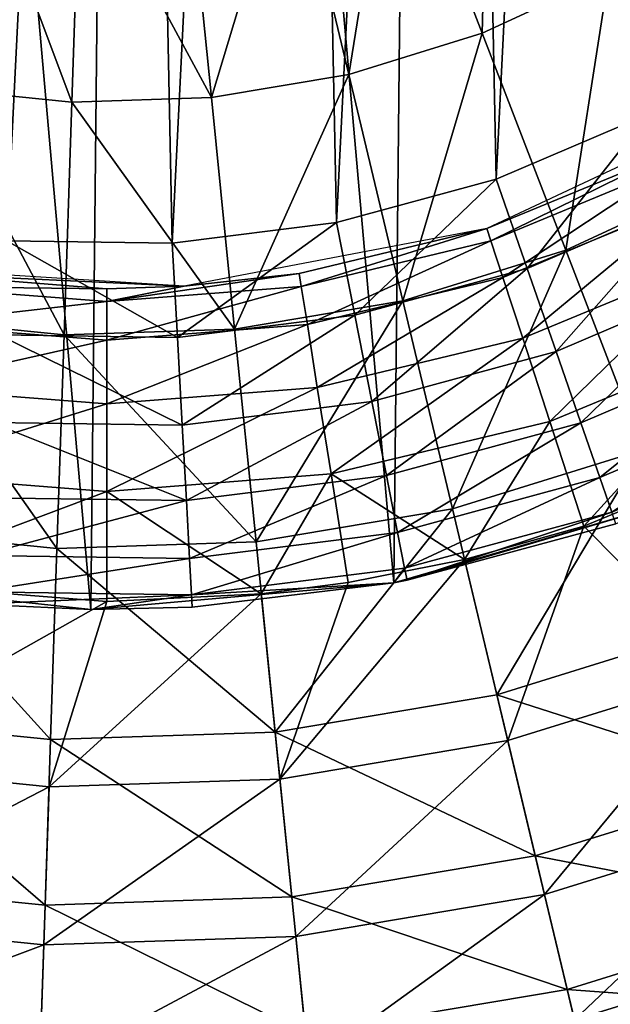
# Model space of a CAD drawing. Header units: millimetres. Extents: x 5 to 159, y 108 to 1015.
# Tile 10 of 250: x 128 to 136, y 118 to 131. Entities that reach past the tile are written whole.
import ezdxf

# ---------------------------------------------------------------- set-up
doc = ezdxf.new("R2010")
doc.units = ezdxf.units.MM
doc.header["$LTSCALE"] = 25.4
doc.layers.get('0').update_dxf_attribs({"true_color": 0xff5454})

# ---------------------------------------------------------------- blocks, each defined once
blk = doc.blocks.new('SPIDER-6792-9745.STL#2')
at = {"color": 0}
mesh = blk.add_polyface(dxfattribs=at)
corners = [(108.117, 148.616, 85.111), (108.031, 140.325, 85.111), (107.666, 144.475, 85.111), (109.199, 136.326, 85.111), (109.367, 152.59, 85.111), (111.125, 132.632, 85.111), (111.369, 156.243, 85.111), (113.734, 129.385, 85.111), (114.045, 159.436, 85.111), (116.926, 126.709, 85.111), (117.292, 162.045, 85.111), (120.58, 124.708, 85.111), (120.986, 163.971, 85.111), (124.553, 123.457, 85.111), (124.984, 165.138, 85.111), (128.695, 123.006, 85.111), (129.134, 165.504, 85.111), (132.844, 123.372, 85.111), (133.275, 165.053, 85.111), (136.843, 124.54, 85.111), (137.249, 163.802, 85.111), (140.537, 126.465, 85.111), (140.902, 161.801, 85.111), (143.784, 129.074, 85.111), (144.095, 159.125, 85.111), (146.46, 132.267, 85.111), (146.704, 155.878, 85.111), (148.462, 135.92, 85.111), (148.63, 152.184, 85.111), (149.712, 139.894, 85.111), (149.798, 148.185, 85.111), (150.163, 144.035, 85.111)]
mesh.append_faces([[corners[k] for k in face] for face in [(0, 1, 2), (29, 30, 31)]], dxfattribs={"vtx0": -1, "color": 0})
mesh.append_faces([[corners[k] for k in face] for face in [(1, 0, 3), (3, 4, 5), (5, 6, 7), (7, 8, 9), (9, 10, 11), (11, 12, 13), (13, 14, 15), (15, 16, 17), (17, 18, 19), (19, 20, 21), (21, 22, 23), (23, 24, 25), (25, 26, 27), (27, 28, 29)]], dxfattribs={"vtx0": -1, "vtx1": -1, "color": 0})
mesh.append_faces([[corners[k] for k in face] for face in [(3, 0, 4), (5, 4, 6), (7, 6, 8), (9, 8, 10), (11, 10, 12), (13, 12, 14), (15, 14, 16), (17, 16, 18), (19, 18, 20), (21, 20, 22), (23, 22, 24), (25, 24, 26), (27, 26, 28), (29, 28, 30)]], dxfattribs={"vtx0": -1, "vtx2": -1, "color": 0})
mesh = blk.add_polyface(dxfattribs=at)
corners = [(112.73, 142.794, 150.111), (112.954, 147.312, 150.111), (112.684, 145.061, 150.111), (113.091, 140.556, 150.111), (113.535, 149.503, 150.111), (113.76, 138.39, 150.111), (114.415, 151.593, 150.111), (114.724, 136.338, 150.111), (115.578, 153.539, 150.111), (115.964, 134.44, 150.111), (116.999, 155.305, 150.111), (117.456, 132.733, 150.111), (118.653, 156.855, 150.111), (119.171, 131.25, 150.111), (120.507, 158.161, 150.111), (121.075, 130.021, 150.111), (122.524, 159.196, 150.111), (123.133, 129.068, 150.111), (124.665, 159.94, 150.111), (125.302, 128.412, 150.111), (126.89, 160.378, 150.111), (127.543, 128.063, 150.111), (129.153, 160.503, 150.111), (129.809, 128.03, 150.111), (131.412, 160.312, 150.111), (132.059, 128.312, 150.111), (133.623, 159.808, 150.111), (134.247, 128.905, 150.111), (135.741, 159.001, 150.111), (136.332, 129.797, 150.111), (137.727, 157.908, 150.111), (138.272, 130.97, 150.111), (139.542, 156.548, 150.111), (140.029, 132.401, 150.111), (141.149, 154.95, 150.111), (141.571, 134.063, 150.111), (142.518, 153.143, 150.111), (142.866, 135.924, 150.111), (143.623, 151.163, 150.111), (143.89, 137.947, 150.111), (144.441, 149.049, 150.111), (144.622, 140.092, 150.111), (144.957, 146.841, 150.111), (145.049, 142.319, 150.111), (145.161, 144.583, 150.111)]
mesh.append_faces([[corners[k] for k in face] for face in [(0, 1, 2), (42, 43, 44)]], dxfattribs={"vtx0": -1, "color": 0})
mesh.append_faces([[corners[k] for k in face] for face in [(1, 3, 4), (4, 5, 6), (6, 7, 8), (8, 9, 10), (10, 11, 12), (12, 13, 14), (14, 15, 16), (16, 17, 18), (18, 19, 20), (20, 21, 22), (22, 23, 24), (24, 25, 26), (26, 27, 28), (28, 29, 30), (30, 31, 32), (32, 33, 34), (34, 35, 36), (36, 37, 38), (38, 39, 40), (40, 41, 42)]], dxfattribs={"vtx0": -1, "vtx1": -1, "color": 0})
mesh.append_faces([[corners[k] for k in face] for face in [(1, 0, 3), (4, 3, 5), (6, 5, 7), (8, 7, 9), (10, 9, 11), (12, 11, 13), (14, 13, 15), (16, 15, 17), (18, 17, 19), (20, 19, 21), (22, 21, 23), (24, 23, 25), (26, 25, 27), (28, 27, 29), (30, 29, 31), (32, 31, 33), (34, 33, 35), (36, 35, 37), (38, 37, 39), (40, 39, 41), (42, 41, 43)]], dxfattribs={"vtx0": -1, "vtx2": -1, "color": 0})
at = {"color": 7, "true_color": 0xffffff}
mesh = blk.add_polyface(dxfattribs=at)
corners = [(134.153, 134.696, 14.243), (134.055, 130.909, 15.681), (132.832, 134.083, 14.243), (135.788, 131.713, 15.681)]
mesh.append_faces([[corners[k] for k in face] for face in [(0, 1, 2), (1, 0, 3)]], dxfattribs={"vtx0": -1, "color": 7})
mesh = blk.add_polyface(dxfattribs=at)
corners = [(132.832, 134.083, 14.243), (132.23, 130.343, 15.681), (131.441, 133.651, 14.243), (134.055, 130.909, 15.681)]
mesh.append_faces([[corners[k] for k in face] for face in [(0, 1, 2), (1, 0, 3)]], dxfattribs={"vtx0": -1, "color": 7})
mesh = blk.add_polyface(dxfattribs=at)
corners = [(131.441, 133.651, 14.243), (130.346, 130.025, 15.681), (130.006, 133.409, 14.243), (132.23, 130.343, 15.681)]
mesh.append_faces([[corners[k] for k in face] for face in [(0, 1, 2), (1, 0, 3)]], dxfattribs={"vtx0": -1, "color": 7})
mesh = blk.add_polyface(dxfattribs=at)
corners = [(127.101, 133.506, 14.243), (128.436, 129.961, 15.681), (126.536, 130.152, 15.681), (128.55, 133.36, 14.243)]
mesh.append_faces([[corners[k] for k in face] for face in [(0, 1, 2), (1, 0, 3)]], dxfattribs={"vtx0": -1, "color": 7})
mesh = blk.add_polyface(dxfattribs=at)
corners = [(128.55, 133.36, 14.243), (130.346, 130.025, 15.681), (128.436, 129.961, 15.681), (130.006, 133.409, 14.243)]
mesh.append_faces([[corners[k] for k in face] for face in [(0, 1, 2), (1, 0, 3)]], dxfattribs={"vtx0": -1, "color": 7})
mesh = blk.add_polyface(dxfattribs=at)
corners = [(137.398, 132.741, 15.681), (137.321, 128.914, 17.538), (135.788, 131.713, 15.681), (139.291, 130.172, 17.538)]
mesh.append_faces([[corners[k] for k in face] for face in [(0, 1, 2), (1, 0, 3)]], dxfattribs={"vtx0": -1, "color": 7})
mesh = blk.add_polyface(dxfattribs=at)
corners = [(135.788, 131.713, 15.681), (135.202, 127.931, 17.538), (134.055, 130.909, 15.681), (137.321, 128.914, 17.538)]
mesh.append_faces([[corners[k] for k in face] for face in [(0, 1, 2), (1, 0, 3)]], dxfattribs={"vtx0": -1, "color": 7})
mesh = blk.add_polyface(dxfattribs=at)
corners = [(134.055, 130.909, 15.681), (132.97, 127.238, 17.538), (132.23, 130.343, 15.681), (135.202, 127.931, 17.538)]
mesh.append_faces([[corners[k] for k in face] for face in [(0, 1, 2), (1, 0, 3)]], dxfattribs={"vtx0": -1, "color": 7})
mesh = blk.add_polyface(dxfattribs=at)
corners = [(132.23, 130.343, 15.681), (130.665, 126.85, 17.538), (130.346, 130.025, 15.681), (132.97, 127.238, 17.538)]
mesh.append_faces([[corners[k] for k in face] for face in [(0, 1, 2), (1, 0, 3)]], dxfattribs={"vtx0": -1, "color": 7})
mesh = blk.add_polyface(dxfattribs=at)
corners = [(126.536, 130.152, 15.681), (128.33, 126.772, 17.538), (126.005, 127.006, 17.538), (128.436, 129.961, 15.681)]
mesh.append_faces([[corners[k] for k in face] for face in [(0, 1, 2), (1, 0, 3)]], dxfattribs={"vtx0": -1, "color": 7})
mesh = blk.add_polyface(dxfattribs=at)
corners = [(128.436, 129.961, 15.681), (130.665, 126.85, 17.538), (128.33, 126.772, 17.538), (130.346, 130.025, 15.681)]
mesh.append_faces([[corners[k] for k in face] for face in [(0, 1, 2), (1, 0, 3)]], dxfattribs={"vtx0": -1, "color": 7})
mesh = blk.add_polyface(dxfattribs=at)
corners = [(134.121, 128.23, 88.545), (136.564, 129.242, 80.419), (137.943, 130.028, 88.545)]
mesh.append_faces([[corners[k] for k in face] for face in [(0, 1, 2)]], dxfattribs={"color": 7})
at = {"color": 0}
mesh = blk.add_polyface(dxfattribs=at)
corners = [(134.672, 127.683, 149.941), (136.332, 129.797, 150.111), (134.247, 128.905, 150.111), (136.922, 128.645, 149.941)]
mesh.append_faces([[corners[k] for k in face] for face in [(0, 1, 2), (1, 0, 3)]], dxfattribs={"vtx0": -1, "color": 0})
at = {"color": 7, "true_color": 0xffffff}
mesh = blk.add_polyface(dxfattribs=at)
corners = [(134.121, 128.23, 88.545), (134.121, 128.23, 80.419), (136.564, 129.242, 80.419)]
mesh.append_faces([[corners[k] for k in face] for face in [(0, 1, 2)]], dxfattribs={"color": 7})
mesh = blk.add_polyface(dxfattribs=at)
corners = [(136.564, 129.242, 80.419), (134.176, 128.061, 77.701), (136.645, 129.083, 77.701), (134.121, 128.23, 80.419)]
mesh.append_faces([[corners[k] for k in face] for face in [(0, 1, 2), (1, 0, 3)]], dxfattribs={"vtx0": -1, "color": 7})
mesh = blk.add_polyface(dxfattribs=at)
corners = [(136.645, 129.083, 77.701), (134.34, 127.557, 75.029), (136.885, 128.611, 75.029), (134.176, 128.061, 77.701)]
mesh.append_faces([[corners[k] for k in face] for face in [(0, 1, 2), (1, 0, 3)]], dxfattribs={"vtx0": -1, "color": 7})
at = {"color": 0}
mesh = blk.add_polyface(dxfattribs=at)
corners = [(132.309, 127.043, 149.941), (134.247, 128.905, 150.111), (132.059, 128.312, 150.111), (134.672, 127.683, 149.941)]
mesh.append_faces([[corners[k] for k in face] for face in [(0, 1, 2), (1, 0, 3)]], dxfattribs={"vtx0": -1, "color": 0})
at = {"color": 7, "true_color": 0xffffff}
mesh = blk.add_polyface(dxfattribs=at)
corners = [(137.321, 128.914, 17.538), (136.255, 125.196, 19.785), (135.202, 127.931, 17.538), (138.729, 126.345, 19.785)]
mesh.append_faces([[corners[k] for k in face] for face in [(0, 1, 2), (1, 0, 3)]], dxfattribs={"vtx0": -1, "color": 7})
at = {"color": 0}
mesh = blk.add_polyface(dxfattribs=at)
corners = [(135.068, 126.543, 149.441), (136.922, 128.645, 149.941), (134.672, 127.683, 149.941), (137.473, 127.572, 149.441)]
mesh.append_faces([[corners[k] for k in face] for face in [(0, 1, 2), (1, 0, 3)]], dxfattribs={"vtx0": -1, "color": 0})
at = {"color": 7, "true_color": 0xffffff}
mesh = blk.add_polyface(dxfattribs=at)
corners = [(136.885, 128.611, 75.029), (134.61, 126.727, 72.448), (137.281, 127.834, 72.448), (134.34, 127.557, 75.029)]
mesh.append_faces([[corners[k] for k in face] for face in [(0, 1, 2), (1, 0, 3)]], dxfattribs={"vtx0": -1, "color": 7})
at = {"color": 0}
mesh = blk.add_polyface(dxfattribs=at)
corners = [(129.881, 126.738, 149.941), (132.059, 128.312, 150.111), (129.809, 128.03, 150.111), (132.309, 127.043, 149.941)]
mesh.append_faces([[corners[k] for k in face] for face in [(0, 1, 2), (1, 0, 3)]], dxfattribs={"vtx0": -1, "color": 0})
at = {"color": 7, "true_color": 0xffffff}
mesh = blk.add_polyface(dxfattribs=at)
corners = [(129.972, 127.438, 88.545), (131.55, 127.613, 80.419), (134.121, 128.23, 88.545)]
mesh.append_faces([[corners[k] for k in face] for face in [(0, 1, 2)]], dxfattribs={"color": 7})
mesh = blk.add_polyface(dxfattribs=at)
corners = [(134.121, 128.23, 88.545), (131.55, 127.613, 80.419), (134.121, 128.23, 80.419)]
mesh.append_faces([[corners[k] for k in face] for face in [(0, 1, 2)]], dxfattribs={"color": 7})
mesh = blk.add_polyface(dxfattribs=at)
corners = [(134.121, 128.23, 80.419), (131.578, 127.437, 77.701), (134.176, 128.061, 77.701), (131.55, 127.613, 80.419)]
mesh.append_faces([[corners[k] for k in face] for face in [(0, 1, 2), (1, 0, 3)]], dxfattribs={"vtx0": -1, "color": 7})
at = {"color": 0}
mesh = blk.add_polyface(dxfattribs=at)
corners = [(129.881, 126.738, 149.941), (127.543, 128.063, 150.111), (127.433, 126.774, 149.941), (129.809, 128.03, 150.111)]
mesh.append_faces([[corners[k] for k in face] for face in [(0, 1, 2), (1, 0, 3)]], dxfattribs={"vtx0": -1, "color": 0})
at = {"color": 7, "true_color": 0xffffff}
mesh = blk.add_polyface(dxfattribs=at)
corners = [(134.176, 128.061, 77.701), (131.661, 126.914, 75.029), (134.34, 127.557, 75.029), (131.578, 127.437, 77.701)]
mesh.append_faces([[corners[k] for k in face] for face in [(0, 1, 2), (1, 0, 3)]], dxfattribs={"vtx0": -1, "color": 7})
mesh = blk.add_polyface(dxfattribs=at)
corners = [(135.202, 127.931, 17.538), (133.649, 124.388, 19.785), (132.97, 127.238, 17.538), (136.255, 125.196, 19.785)]
mesh.append_faces([[corners[k] for k in face] for face in [(0, 1, 2), (1, 0, 3)]], dxfattribs={"vtx0": -1, "color": 7})
mesh = blk.add_polyface(dxfattribs=at)
corners = [(137.281, 127.834, 72.448), (134.981, 125.585, 70.003), (137.827, 126.764, 70.003), (134.61, 126.727, 72.448)]
mesh.append_faces([[corners[k] for k in face] for face in [(0, 1, 2), (1, 0, 3)]], dxfattribs={"vtx0": -1, "color": 7})
mesh = blk.add_polyface(dxfattribs=at)
corners = [(125.757, 127.704, 88.545), (126.278, 127.613, 80.419), (129.972, 127.438, 88.545)]
mesh.append_faces([[corners[k] for k in face] for face in [(0, 1, 2)]], dxfattribs={"color": 7})
mesh = blk.add_polyface(dxfattribs=at)
corners = [(128.914, 127.405, 80.419), (126.251, 127.437, 77.701), (128.914, 127.228, 77.701), (126.278, 127.613, 80.419)]
mesh.append_faces([[corners[k] for k in face] for face in [(0, 1, 2), (1, 0, 3)]], dxfattribs={"vtx0": -1, "color": 7})
mesh = blk.add_polyface(dxfattribs=at)
corners = [(129.972, 127.438, 88.545), (126.278, 127.613, 80.419), (128.914, 127.405, 80.419)]
mesh.append_faces([[corners[k] for k in face] for face in [(0, 1, 2)]], dxfattribs={"color": 7})
mesh = blk.add_polyface(dxfattribs=at)
corners = [(131.55, 127.613, 80.419), (128.914, 127.228, 77.701), (131.578, 127.437, 77.701)]
mesh.append_faces([[corners[k] for k in face] for face in [(0, 1, 2)]], dxfattribs={"color": 7})
mesh = blk.add_polyface(dxfattribs=at)
corners = [(129.972, 127.438, 80.419), (128.914, 127.228, 77.701), (131.55, 127.613, 80.419)]
mesh.append_faces([[corners[k] for k in face] for face in [(0, 1, 2)]], dxfattribs={"color": 7})
mesh = blk.add_polyface(dxfattribs=at)
corners = [(129.972, 127.438, 88.545), (129.972, 127.438, 80.419), (131.55, 127.613, 80.419)]
mesh.append_faces([[corners[k] for k in face] for face in [(0, 1, 2)]], dxfattribs={"color": 7})
mesh = blk.add_polyface(dxfattribs=at)
corners = [(134.34, 127.557, 75.029), (131.797, 126.052, 72.448), (134.61, 126.727, 72.448), (131.661, 126.914, 75.029)]
mesh.append_faces([[corners[k] for k in face] for face in [(0, 1, 2), (1, 0, 3)]], dxfattribs={"vtx0": -1, "color": 7})
at = {"color": 0}
mesh = blk.add_polyface(dxfattribs=at)
corners = [(132.543, 125.859, 149.441), (134.672, 127.683, 149.941), (132.309, 127.043, 149.941), (135.068, 126.543, 149.441)]
mesh.append_faces([[corners[k] for k in face] for face in [(0, 1, 2), (1, 0, 3)]], dxfattribs={"vtx0": -1, "color": 0})
mesh = blk.add_polyface(dxfattribs=at)
corners = [(135.407, 125.565, 148.647), (137.473, 127.572, 149.441), (135.068, 126.543, 149.441), (137.945, 126.651, 148.647)]
mesh.append_faces([[corners[k] for k in face] for face in [(0, 1, 2), (1, 0, 3)]], dxfattribs={"vtx0": -1, "color": 0})
at = {"color": 7, "true_color": 0xffffff}
mesh = blk.add_polyface(dxfattribs=at)
corners = [(128.914, 127.228, 77.701), (126.168, 126.914, 75.029), (128.914, 126.698, 75.029), (126.251, 127.437, 77.701)]
mesh.append_faces([[corners[k] for k in face] for face in [(0, 1, 2), (1, 0, 3)]], dxfattribs={"vtx0": -1, "color": 7})
mesh = blk.add_polyface(dxfattribs=at)
corners = [(129.972, 127.438, 88.545), (128.914, 127.405, 80.419), (129.972, 127.438, 80.419)]
mesh.append_faces([[corners[k] for k in face] for face in [(0, 1, 2)]], dxfattribs={"color": 7})
mesh = blk.add_polyface(dxfattribs=at)
corners = [(128.914, 127.405, 80.419), (128.914, 127.228, 77.701), (129.972, 127.438, 80.419)]
mesh.append_faces([[corners[k] for k in face] for face in [(0, 1, 2)]], dxfattribs={"color": 7})
mesh = blk.add_polyface(dxfattribs=at)
corners = [(131.578, 127.437, 77.701), (128.914, 126.698, 75.029), (131.661, 126.914, 75.029), (128.914, 127.228, 77.701)]
mesh.append_faces([[corners[k] for k in face] for face in [(0, 1, 2), (1, 0, 3)]], dxfattribs={"vtx0": -1, "color": 7})
mesh = blk.add_polyface(dxfattribs=at)
corners = [(132.97, 127.238, 17.538), (130.959, 123.934, 19.785), (130.665, 126.85, 17.538), (133.649, 124.388, 19.785)]
mesh.append_faces([[corners[k] for k in face] for face in [(0, 1, 2), (1, 0, 3)]], dxfattribs={"vtx0": -1, "color": 7})
at = {"color": 0}
mesh = blk.add_polyface(dxfattribs=at)
corners = [(129.947, 125.534, 149.441), (132.309, 127.043, 149.941), (129.881, 126.738, 149.941), (132.543, 125.859, 149.441)]
mesh.append_faces([[corners[k] for k in face] for face in [(0, 1, 2), (1, 0, 3)]], dxfattribs={"vtx0": -1, "color": 0})
at = {"color": 7, "true_color": 0xffffff}
mesh = blk.add_polyface(dxfattribs=at)
corners = [(126.005, 127.006, 17.538), (128.232, 123.843, 19.785), (125.517, 124.116, 19.785), (128.33, 126.772, 17.538)]
mesh.append_faces([[corners[k] for k in face] for face in [(0, 1, 2), (1, 0, 3)]], dxfattribs={"vtx0": -1, "color": 7})
mesh = blk.add_polyface(dxfattribs=at)
corners = [(128.914, 126.698, 75.029), (126.031, 126.052, 72.448), (128.914, 125.825, 72.448), (126.168, 126.914, 75.029)]
mesh.append_faces([[corners[k] for k in face] for face in [(0, 1, 2), (1, 0, 3)]], dxfattribs={"vtx0": -1, "color": 7})
mesh = blk.add_polyface(dxfattribs=at)
corners = [(131.661, 126.914, 75.029), (128.914, 125.825, 72.448), (131.797, 126.052, 72.448), (128.914, 126.698, 75.029)]
mesh.append_faces([[corners[k] for k in face] for face in [(0, 1, 2), (1, 0, 3)]], dxfattribs={"vtx0": -1, "color": 7})
at = {"color": 0}
mesh = blk.add_polyface(dxfattribs=at)
corners = [(129.947, 125.534, 149.441), (127.433, 126.774, 149.941), (127.332, 125.572, 149.441), (129.881, 126.738, 149.941)]
mesh.append_faces([[corners[k] for k in face] for face in [(0, 1, 2), (1, 0, 3)]], dxfattribs={"vtx0": -1, "color": 0})
at = {"color": 7, "true_color": 0xffffff}
mesh = blk.add_polyface(dxfattribs=at)
corners = [(128.33, 126.772, 17.538), (130.959, 123.934, 19.785), (128.232, 123.843, 19.785), (130.665, 126.85, 17.538)]
mesh.append_faces([[corners[k] for k in face] for face in [(0, 1, 2), (1, 0, 3)]], dxfattribs={"vtx0": -1, "color": 7})
mesh = blk.add_polyface(dxfattribs=at)
corners = [(137.827, 126.764, 70.003), (135.447, 124.15, 67.734), (138.512, 125.419, 67.734), (134.981, 125.585, 70.003)]
mesh.append_faces([[corners[k] for k in face] for face in [(0, 1, 2), (1, 0, 3)]], dxfattribs={"vtx0": -1, "color": 7})
mesh = blk.add_polyface(dxfattribs=at)
corners = [(134.61, 126.727, 72.448), (131.985, 124.866, 70.003), (134.981, 125.585, 70.003), (131.797, 126.052, 72.448)]
mesh.append_faces([[corners[k] for k in face] for face in [(0, 1, 2), (1, 0, 3)]], dxfattribs={"vtx0": -1, "color": 7})
at = {"color": 0}
mesh = blk.add_polyface(dxfattribs=at)
corners = [(137.945, 126.651, 148.647), (135.668, 124.815, 147.611), (138.308, 125.944, 147.611), (135.407, 125.565, 148.647)]
mesh.append_faces([[corners[k] for k in face] for face in [(0, 1, 2), (1, 0, 3)]], dxfattribs={"vtx0": -1, "color": 0})
mesh = blk.add_polyface(dxfattribs=at)
corners = [(132.743, 124.843, 148.647), (135.068, 126.543, 149.441), (132.543, 125.859, 149.441), (135.407, 125.565, 148.647)]
mesh.append_faces([[corners[k] for k in face] for face in [(0, 1, 2), (1, 0, 3)]], dxfattribs={"vtx0": -1, "color": 0})
at = {"color": 7, "true_color": 0xffffff}
mesh = blk.add_polyface(dxfattribs=at)
corners = [(128.914, 125.825, 72.448), (125.843, 124.866, 70.003), (128.914, 124.624, 70.003), (126.031, 126.052, 72.448)]
mesh.append_faces([[corners[k] for k in face] for face in [(0, 1, 2), (1, 0, 3)]], dxfattribs={"vtx0": -1, "color": 7})
mesh = blk.add_polyface(dxfattribs=at)
corners = [(131.797, 126.052, 72.448), (128.914, 124.624, 70.003), (131.985, 124.866, 70.003), (128.914, 125.825, 72.448)]
mesh.append_faces([[corners[k] for k in face] for face in [(0, 1, 2), (1, 0, 3)]], dxfattribs={"vtx0": -1, "color": 7})
at = {"color": 0}
mesh = blk.add_polyface(dxfattribs=at)
corners = [(138.308, 125.944, 147.611), (135.832, 124.343, 146.405), (138.536, 125.499, 146.405), (135.668, 124.815, 147.611)]
mesh.append_faces([[corners[k] for k in face] for face in [(0, 1, 2), (1, 0, 3)]], dxfattribs={"vtx0": -1, "color": 0})
mesh = blk.add_polyface(dxfattribs=at)
corners = [(130.004, 124.5, 148.647), (132.543, 125.859, 149.441), (129.947, 125.534, 149.441), (132.743, 124.843, 148.647)]
mesh.append_faces([[corners[k] for k in face] for face in [(0, 1, 2), (1, 0, 3)]], dxfattribs={"vtx0": -1, "color": 0})
mesh = blk.add_polyface(dxfattribs=at)
corners = [(130.004, 124.5, 148.647), (127.332, 125.572, 149.441), (127.244, 124.54, 148.647), (129.947, 125.534, 149.441)]
mesh.append_faces([[corners[k] for k in face] for face in [(0, 1, 2), (1, 0, 3)]], dxfattribs={"vtx0": -1, "color": 0})
at = {"color": 7, "true_color": 0xffffff}
mesh = blk.add_polyface(dxfattribs=at)
corners = [(131.985, 124.866, 70.003), (133.815, 123.691, 67.734), (134.981, 125.585, 70.003)]
mesh.append_faces([[corners[k] for k in face] for face in [(0, 1, 2)]], dxfattribs={"color": 7})
at = {"color": 0}
mesh = blk.add_polyface(dxfattribs=at)
corners = [(135.407, 125.565, 148.647), (132.897, 124.064, 147.611), (135.668, 124.815, 147.611), (132.743, 124.843, 148.647)]
mesh.append_faces([[corners[k] for k in face] for face in [(0, 1, 2), (1, 0, 3)]], dxfattribs={"vtx0": -1, "color": 0})
at = {"color": 7, "true_color": 0xffffff}
mesh = blk.add_polyface(dxfattribs=at)
corners = [(134.981, 125.585, 70.003), (133.815, 123.691, 67.734), (135.447, 124.15, 67.734)]
mesh.append_faces([[corners[k] for k in face] for face in [(0, 1, 2)]], dxfattribs={"color": 7})
mesh = blk.add_polyface(dxfattribs=at)
corners = [(135.447, 124.15, 67.734), (137.429, 122.147, 64.024), (138.512, 125.419, 67.734)]
mesh.append_faces([[corners[k] for k in face] for face in [(0, 1, 2)]], dxfattribs={"color": 7})
mesh = blk.add_polyface(dxfattribs=at)
corners = [(136.255, 125.196, 19.785), (134.257, 121.838, 22.385), (133.649, 124.388, 19.785), (137.197, 122.75, 22.385)]
mesh.append_faces([[corners[k] for k in face] for face in [(0, 1, 2), (1, 0, 3)]], dxfattribs={"vtx0": -1, "color": 7})
mesh = blk.add_polyface(dxfattribs=at)
corners = [(128.914, 124.624, 70.003), (125.607, 123.376, 67.734), (128.914, 123.115, 67.734), (125.843, 124.866, 70.003)]
mesh.append_faces([[corners[k] for k in face] for face in [(0, 1, 2), (1, 0, 3)]], dxfattribs={"vtx0": -1, "color": 7})
mesh = blk.add_polyface(dxfattribs=at)
corners = [(128.914, 124.624, 70.003), (131.03, 123.222, 67.734), (131.985, 124.866, 70.003)]
mesh.append_faces([[corners[k] for k in face] for face in [(0, 1, 2)]], dxfattribs={"color": 7})
mesh = blk.add_polyface(dxfattribs=at)
corners = [(131.985, 124.866, 70.003), (131.03, 123.222, 67.734), (132.221, 123.376, 67.734)]
mesh.append_faces([[corners[k] for k in face] for face in [(0, 1, 2)]], dxfattribs={"color": 7})
mesh = blk.add_polyface(dxfattribs=at)
corners = [(131.985, 124.866, 70.003), (132.221, 123.376, 67.734), (133.815, 123.691, 67.734)]
mesh.append_faces([[corners[k] for k in face] for face in [(0, 1, 2)]], dxfattribs={"color": 7})
at = {"color": 0}
mesh = blk.add_polyface(dxfattribs=at)
corners = [(132.743, 124.843, 148.647), (130.048, 123.706, 147.611), (132.897, 124.064, 147.611), (130.004, 124.5, 148.647)]
mesh.append_faces([[corners[k] for k in face] for face in [(0, 1, 2), (1, 0, 3)]], dxfattribs={"vtx0": -1, "color": 0})
mesh = blk.add_polyface(dxfattribs=at)
corners = [(135.668, 124.815, 147.611), (132.993, 123.574, 146.405), (135.832, 124.343, 146.405), (132.897, 124.064, 147.611)]
mesh.append_faces([[corners[k] for k in face] for face in [(0, 1, 2), (1, 0, 3)]], dxfattribs={"vtx0": -1, "color": 0})
at = {"color": 7, "true_color": 0xffffff}
mesh = blk.add_polyface(dxfattribs=at)
corners = [(128.914, 124.624, 70.003), (128.914, 123.115, 67.734), (131.03, 123.222, 67.734)]
mesh.append_faces([[corners[k] for k in face] for face in [(0, 1, 2)]], dxfattribs={"color": 7})
at = {"color": 0}
mesh = blk.add_polyface(dxfattribs=at)
corners = [(130.004, 124.5, 148.647), (127.177, 123.748, 147.611), (130.048, 123.706, 147.611), (127.244, 124.54, 148.647)]
mesh.append_faces([[corners[k] for k in face] for face in [(0, 1, 2), (1, 0, 3)]], dxfattribs={"vtx0": -1, "color": 0})
mesh = blk.add_polyface(dxfattribs=at)
corners = [(133.026, 123.407, 145.111), (132.844, 123.372, 85.111), (136.843, 124.54, 85.111)]
mesh.append_faces([[corners[k] for k in face] for face in [(0, 1, 2)]], dxfattribs={"color": 0})
mesh = blk.add_polyface(dxfattribs=at)
corners = [(133.026, 123.407, 145.111), (136.843, 124.54, 85.111), (135.888, 124.182, 145.111)]
mesh.append_faces([[corners[k] for k in face] for face in [(0, 1, 2)]], dxfattribs={"color": 0})
at = {"color": 7, "true_color": 0xffffff}
mesh = blk.add_polyface(dxfattribs=at)
corners = [(133.649, 124.388, 19.785), (131.221, 121.326, 22.385), (130.959, 123.934, 19.785), (134.257, 121.838, 22.385)]
mesh.append_faces([[corners[k] for k in face] for face in [(0, 1, 2), (1, 0, 3)]], dxfattribs={"vtx0": -1, "color": 7})
at = {"color": 0}
mesh = blk.add_polyface(dxfattribs=at)
corners = [(135.832, 124.343, 146.405), (133.026, 123.407, 145.111), (135.888, 124.182, 145.111), (132.993, 123.574, 146.405)]
mesh.append_faces([[corners[k] for k in face] for face in [(0, 1, 2), (1, 0, 3)]], dxfattribs={"vtx0": -1, "color": 0})
at = {"color": 7, "true_color": 0xffffff}
mesh = blk.add_polyface(dxfattribs=at)
corners = [(125.517, 124.116, 19.785), (128.144, 121.223, 22.385), (125.081, 121.531, 22.385), (128.232, 123.843, 19.785)]
mesh.append_faces([[corners[k] for k in face] for face in [(0, 1, 2), (1, 0, 3)]], dxfattribs={"vtx0": -1, "color": 7})
at = {"color": 0}
mesh = blk.add_polyface(dxfattribs=at)
corners = [(132.897, 124.064, 147.611), (130.076, 123.207, 146.405), (132.993, 123.574, 146.405), (130.048, 123.706, 147.611)]
mesh.append_faces([[corners[k] for k in face] for face in [(0, 1, 2), (1, 0, 3)]], dxfattribs={"vtx0": -1, "color": 0})
at = {"color": 7, "true_color": 0xffffff}
mesh = blk.add_polyface(dxfattribs=at)
corners = [(133.815, 123.691, 67.734), (134.406, 121.209, 64.024), (135.447, 124.15, 67.734)]
mesh.append_faces([[corners[k] for k in face] for face in [(0, 1, 2)]], dxfattribs={"color": 7})
mesh = blk.add_polyface(dxfattribs=at)
corners = [(135.447, 124.15, 67.734), (134.406, 121.209, 64.024), (137.429, 122.147, 64.024)]
mesh.append_faces([[corners[k] for k in face] for face in [(0, 1, 2)]], dxfattribs={"color": 7})
mesh = blk.add_polyface(dxfattribs=at)
corners = [(128.232, 123.843, 19.785), (131.221, 121.326, 22.385), (128.144, 121.223, 22.385), (130.959, 123.934, 19.785)]
mesh.append_faces([[corners[k] for k in face] for face in [(0, 1, 2), (1, 0, 3)]], dxfattribs={"vtx0": -1, "color": 7})
at = {"color": 0}
mesh = blk.add_polyface(dxfattribs=at)
corners = [(130.048, 123.706, 147.611), (127.135, 123.251, 146.405), (130.076, 123.207, 146.405), (127.177, 123.748, 147.611)]
mesh.append_faces([[corners[k] for k in face] for face in [(0, 1, 2), (1, 0, 3)]], dxfattribs={"vtx0": -1, "color": 0})
at = {"color": 7, "true_color": 0xffffff}
mesh = blk.add_polyface(dxfattribs=at)
corners = [(133.815, 123.691, 67.734), (131.286, 120.683, 64.024), (134.406, 121.209, 64.024)]
mesh.append_faces([[corners[k] for k in face] for face in [(0, 1, 2)]], dxfattribs={"color": 7})
mesh = blk.add_polyface(dxfattribs=at)
corners = [(132.221, 123.376, 67.734), (131.286, 120.683, 64.024), (133.815, 123.691, 67.734)]
mesh.append_faces([[corners[k] for k in face] for face in [(0, 1, 2)]], dxfattribs={"color": 7})
at = {"color": 0}
mesh = blk.add_polyface(dxfattribs=at)
corners = [(130.076, 123.207, 146.405), (132.844, 123.372, 145.111), (132.993, 123.574, 146.405)]
mesh.append_faces([[corners[k] for k in face] for face in [(0, 1, 2)]], dxfattribs={"color": 0})
mesh = blk.add_polyface(dxfattribs=at)
corners = [(132.993, 123.574, 146.405), (132.844, 123.372, 145.111), (133.026, 123.407, 145.111)]
mesh.append_faces([[corners[k] for k in face] for face in [(0, 1, 2)]], dxfattribs={"color": 0})
mesh = blk.add_polyface(dxfattribs=at)
corners = [(127.121, 123.081, 145.111), (124.553, 123.457, 85.111), (128.695, 123.006, 85.111)]
mesh.append_faces([[corners[k] for k in face] for face in [(0, 1, 2)]], dxfattribs={"color": 0})
at = {"color": 7, "true_color": 0xffffff}
mesh = blk.add_polyface(dxfattribs=at)
corners = [(125.607, 123.376, 67.734), (124.974, 120.894, 64.024), (128.914, 123.115, 67.734)]
mesh.append_faces([[corners[k] for k in face] for face in [(0, 1, 2)]], dxfattribs={"color": 7})
at = {"color": 0}
mesh = blk.add_polyface(dxfattribs=at)
corners = [(130.085, 123.037, 145.111), (128.695, 123.006, 85.111), (132.844, 123.372, 85.111)]
mesh.append_faces([[corners[k] for k in face] for face in [(0, 1, 2)]], dxfattribs={"color": 0})
mesh = blk.add_polyface(dxfattribs=at)
corners = [(130.076, 123.207, 146.405), (130.085, 123.037, 145.111), (132.844, 123.372, 145.111)]
mesh.append_faces([[corners[k] for k in face] for face in [(0, 1, 2)]], dxfattribs={"color": 0})
mesh = blk.add_polyface(dxfattribs=at)
corners = [(130.085, 123.037, 145.111), (132.844, 123.372, 85.111), (132.844, 123.372, 145.111)]
mesh.append_faces([[corners[k] for k in face] for face in [(0, 1, 2)]], dxfattribs={"color": 0})
at = {"color": 7, "true_color": 0xffffff}
mesh = blk.add_polyface(dxfattribs=at)
corners = [(131.03, 123.222, 67.734), (131.286, 120.683, 64.024), (132.221, 123.376, 67.734)]
mesh.append_faces([[corners[k] for k in face] for face in [(0, 1, 2)]], dxfattribs={"color": 7})
at = {"color": 0}
mesh = blk.add_polyface(dxfattribs=at)
corners = [(132.844, 123.372, 145.111), (132.844, 123.372, 85.111), (133.026, 123.407, 145.111)]
mesh.append_faces([[corners[k] for k in face] for face in [(0, 1, 2)]], dxfattribs={"color": 0})
mesh = blk.add_polyface(dxfattribs=at)
corners = [(127.135, 123.251, 146.405), (127.121, 123.081, 145.111), (130.076, 123.207, 146.405)]
mesh.append_faces([[corners[k] for k in face] for face in [(0, 1, 2)]], dxfattribs={"color": 0})
at = {"color": 7, "true_color": 0xffffff}
mesh = blk.add_polyface(dxfattribs=at)
corners = [(128.914, 123.115, 67.734), (124.974, 120.894, 64.024), (128.123, 120.577, 64.024)]
mesh.append_faces([[corners[k] for k in face] for face in [(0, 1, 2)]], dxfattribs={"color": 7})
at = {"color": 0}
mesh = blk.add_polyface(dxfattribs=at)
corners = [(130.076, 123.207, 146.405), (127.121, 123.081, 145.111), (128.695, 123.006, 145.111)]
mesh.append_faces([[corners[k] for k in face] for face in [(0, 1, 2)]], dxfattribs={"color": 0})
at = {"color": 7, "true_color": 0xffffff}
mesh = blk.add_polyface(dxfattribs=at)
corners = [(131.03, 123.222, 67.734), (128.123, 120.577, 64.024), (131.286, 120.683, 64.024)]
mesh.append_faces([[corners[k] for k in face] for face in [(0, 1, 2)]], dxfattribs={"color": 7})
mesh = blk.add_polyface(dxfattribs=at)
corners = [(128.914, 123.115, 67.734), (128.123, 120.577, 64.024), (131.03, 123.222, 67.734)]
mesh.append_faces([[corners[k] for k in face] for face in [(0, 1, 2)]], dxfattribs={"color": 7})
at = {"color": 0}
mesh = blk.add_polyface(dxfattribs=at)
corners = [(130.076, 123.207, 146.405), (128.695, 123.006, 145.111), (130.085, 123.037, 145.111)]
mesh.append_faces([[corners[k] for k in face] for face in [(0, 1, 2)]], dxfattribs={"color": 0})
mesh = blk.add_polyface(dxfattribs=at)
corners = [(127.121, 123.081, 145.111), (128.695, 123.006, 85.111), (128.695, 123.006, 145.111)]
mesh.append_faces([[corners[k] for k in face] for face in [(0, 1, 2)]], dxfattribs={"color": 0})
mesh = blk.add_polyface(dxfattribs=at)
corners = [(128.695, 123.006, 145.111), (128.695, 123.006, 85.111), (130.085, 123.037, 145.111)]
mesh.append_faces([[corners[k] for k in face] for face in [(0, 1, 2)]], dxfattribs={"color": 0})
at = {"color": 7, "true_color": 0xffffff}
mesh = blk.add_polyface(dxfattribs=at)
corners = [(138.013, 120.631, 25.297), (134.257, 121.838, 22.385), (137.197, 122.75, 22.385), (134.783, 119.629, 25.297)]
mesh.append_faces([[corners[k] for k in face] for face in [(0, 1, 2), (1, 0, 3)]], dxfattribs={"vtx0": -1, "color": 7})
mesh = blk.add_polyface(dxfattribs=at)
corners = [(137.429, 122.147, 64.024), (134.909, 119.099, 60.078), (138.209, 120.122, 60.078), (134.406, 121.209, 64.024)]
mesh.append_faces([[corners[k] for k in face] for face in [(0, 1, 2), (1, 0, 3)]], dxfattribs={"vtx0": -1, "color": 7})
mesh = blk.add_polyface(dxfattribs=at)
corners = [(134.783, 119.629, 25.297), (131.221, 121.326, 22.385), (134.257, 121.838, 22.385), (131.448, 119.067, 25.297)]
mesh.append_faces([[corners[k] for k in face] for face in [(0, 1, 2), (1, 0, 3)]], dxfattribs={"vtx0": -1, "color": 7})
mesh = blk.add_polyface(dxfattribs=at)
corners = [(128.068, 118.954, 25.297), (125.081, 121.531, 22.385), (128.144, 121.223, 22.385), (124.704, 119.292, 25.297)]
mesh.append_faces([[corners[k] for k in face] for face in [(0, 1, 2), (1, 0, 3)]], dxfattribs={"vtx0": -1, "color": 7})
mesh = blk.add_polyface(dxfattribs=at)
corners = [(131.448, 119.067, 25.297), (128.144, 121.223, 22.385), (131.221, 121.326, 22.385), (128.068, 118.954, 25.297)]
mesh.append_faces([[corners[k] for k in face] for face in [(0, 1, 2), (1, 0, 3)]], dxfattribs={"vtx0": -1, "color": 7})
mesh = blk.add_polyface(dxfattribs=at)
corners = [(134.406, 121.209, 64.024), (131.503, 118.524, 60.078), (134.909, 119.099, 60.078), (131.286, 120.683, 64.024)]
mesh.append_faces([[corners[k] for k in face] for face in [(0, 1, 2), (1, 0, 3)]], dxfattribs={"vtx0": -1, "color": 7})
mesh = blk.add_polyface(dxfattribs=at)
corners = [(128.123, 120.577, 64.024), (124.613, 118.755, 60.078), (128.05, 118.409, 60.078), (124.974, 120.894, 64.024)]
mesh.append_faces([[corners[k] for k in face] for face in [(0, 1, 2), (1, 0, 3)]], dxfattribs={"vtx0": -1, "color": 7})
mesh = blk.add_polyface(dxfattribs=at)
corners = [(131.286, 120.683, 64.024), (128.05, 118.409, 60.078), (131.503, 118.524, 60.078), (128.123, 120.577, 64.024)]
mesh.append_faces([[corners[k] for k in face] for face in [(0, 1, 2), (1, 0, 3)]], dxfattribs={"vtx0": -1, "color": 7})
mesh = blk.add_polyface(dxfattribs=at)
corners = [(138.69, 118.874, 28.473), (134.783, 119.629, 25.297), (138.013, 120.631, 25.297), (135.219, 117.798, 28.473)]
mesh.append_faces([[corners[k] for k in face] for face in [(0, 1, 2), (1, 0, 3)]], dxfattribs={"vtx0": -1, "color": 7})
mesh = blk.add_polyface(dxfattribs=at)
corners = [(138.209, 120.122, 60.078), (135.319, 117.381, 55.936), (138.844, 118.474, 55.936), (134.909, 119.099, 60.078)]
mesh.append_faces([[corners[k] for k in face] for face in [(0, 1, 2), (1, 0, 3)]], dxfattribs={"vtx0": -1, "color": 7})
mesh = blk.add_polyface(dxfattribs=at)
corners = [(135.219, 117.798, 28.473), (131.448, 119.067, 25.297), (134.783, 119.629, 25.297), (131.637, 117.193, 28.473)]
mesh.append_faces([[corners[k] for k in face] for face in [(0, 1, 2), (1, 0, 3)]], dxfattribs={"vtx0": -1, "color": 7})
mesh = blk.add_polyface(dxfattribs=at)
corners = [(128.006, 117.072, 28.473), (124.704, 119.292, 25.297), (128.068, 118.954, 25.297), (124.391, 117.436, 28.473)]
mesh.append_faces([[corners[k] for k in face] for face in [(0, 1, 2), (1, 0, 3)]], dxfattribs={"vtx0": -1, "color": 7})
mesh = blk.add_polyface(dxfattribs=at)
corners = [(131.637, 117.193, 28.473), (128.068, 118.954, 25.297), (131.448, 119.067, 25.297), (128.006, 117.072, 28.473)]
mesh.append_faces([[corners[k] for k in face] for face in [(0, 1, 2), (1, 0, 3)]], dxfattribs={"vtx0": -1, "color": 7})
mesh = blk.add_polyface(dxfattribs=at)
corners = [(134.909, 119.099, 60.078), (131.68, 116.767, 55.936), (135.319, 117.381, 55.936), (131.503, 118.524, 60.078)]
mesh.append_faces([[corners[k] for k in face] for face in [(0, 1, 2), (1, 0, 3)]], dxfattribs={"vtx0": -1, "color": 7})
mesh = blk.add_polyface(dxfattribs=at)
corners = [(139.216, 117.507, 31.862), (135.219, 117.798, 28.473), (138.69, 118.874, 28.473), (135.559, 116.373, 31.862)]
mesh.append_faces([[corners[k] for k in face] for face in [(0, 1, 2), (1, 0, 3)]], dxfattribs={"vtx0": -1, "color": 7})
mesh = blk.add_polyface(dxfattribs=at)
corners = [(128.05, 118.409, 60.078), (124.319, 117.013, 55.936), (127.991, 116.644, 55.936), (124.613, 118.755, 60.078)]
mesh.append_faces([[corners[k] for k in face] for face in [(0, 1, 2), (1, 0, 3)]], dxfattribs={"vtx0": -1, "color": 7})
mesh = blk.add_polyface(dxfattribs=at)
corners = [(131.503, 118.524, 60.078), (127.991, 116.644, 55.936), (131.68, 116.767, 55.936), (128.05, 118.409, 60.078)]
mesh.append_faces([[corners[k] for k in face] for face in [(0, 1, 2), (1, 0, 3)]], dxfattribs={"vtx0": -1, "color": 7})
mesh = blk.add_polyface(dxfattribs=at)
corners = [(138.844, 118.474, 55.936), (135.631, 116.073, 51.638), (139.327, 117.219, 51.638), (135.319, 117.381, 55.936)]
mesh.append_faces([[corners[k] for k in face] for face in [(0, 1, 2), (1, 0, 3)]], dxfattribs={"vtx0": -1, "color": 7})
mesh = blk.add_polyface(dxfattribs=at)
corners = [(135.559, 116.373, 31.862), (131.637, 117.193, 28.473), (135.219, 117.798, 28.473), (131.783, 115.736, 31.862)]
mesh.append_faces([[corners[k] for k in face] for face in [(0, 1, 2), (1, 0, 3)]], dxfattribs={"vtx0": -1, "color": 7})

msp = doc.modelspace()

# ---------------------------------------------------------------- block references
at = {"color": 250, "true_color": 0x262626}
msp.add_blockref('SPIDER-6792-9745.STL#2', (0, 0), dxfattribs=at)

doc.saveas('drawing.dxf')
